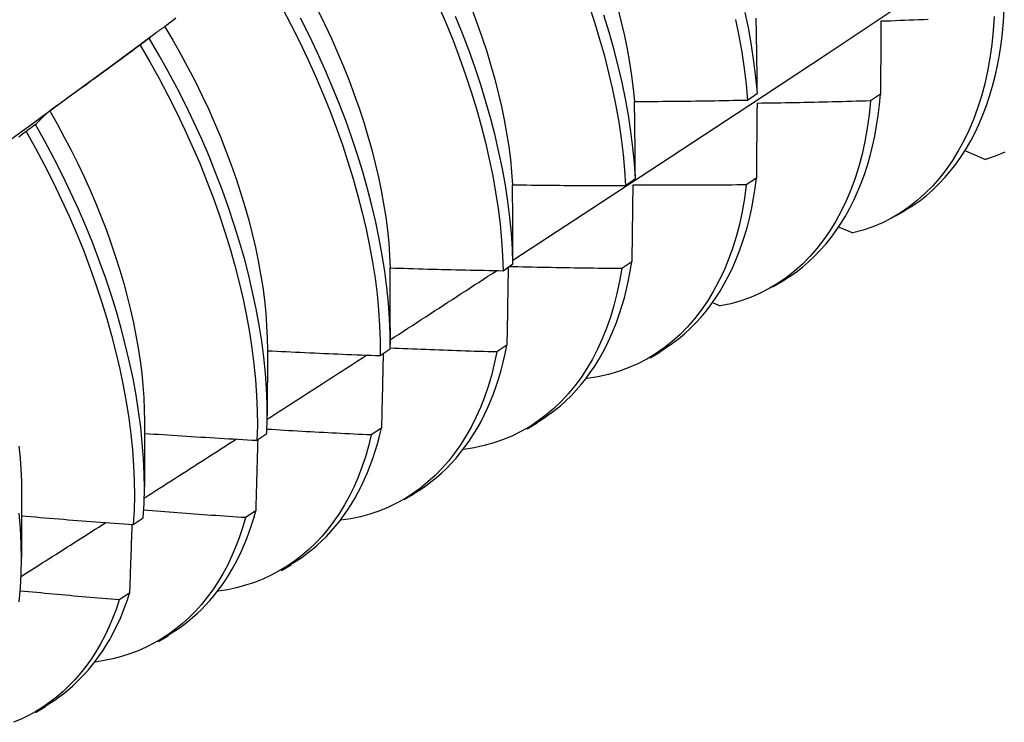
# Model space of a CAD drawing. Header units: inches. Extents: x 7.3 to 107, y 7.4 to 69.5.
# Tile 47 of 55: x 96.323 to 96.602, y 40.838 to 41.037. Entities that reach past the tile are written whole.
import ezdxf

# ---------------------------------------------------------------- set-up
doc = ezdxf.new("R2010")
doc.units = ezdxf.units.IN
doc.header["$LTSCALE"] = 6.835203
doc.header["$MEASUREMENT"] = 0
doc.layers.add('Visible Edges(ANSI)', color=7, linetype='Continuous', lineweight=25)

msp = doc.modelspace()

# ---------------------------------------------------------------- linework, layer by layer
at = {"layer": 'Visible Edges(ANSI)'}
for p, q in [((96.34968, 41.02397), (96.36212, 41.03317)), ((96.36014, 41.0316), (96.35754, 41.02962)), ((96.52956, 41.01407), (96.53235, 41.01603)), ((96.56721, 41.01577), (96.56437, 41.01384)), ((96.32793, 41.0071), (96.32533, 41.00512)), ((96.59129, 40.99964), (96.59692, 40.99724)), ((96.49501, 40.98987), (96.49781, 40.99182)), ((96.53206, 40.99196), (96.52921, 40.99004)), ((96.57156, 40.98125), (96.57437, 40.98287)), ((96.55556, 40.9781), (96.55942, 40.97641)), ((96.46034, 40.96573), (96.46315, 40.96768)), ((96.49679, 40.96824), (96.49394, 40.96632)), ((96.53676, 40.96116), (96.53957, 40.96278)), ((96.51983, 40.95663), (96.52184, 40.95573)), ((96.42838, 40.94953), (96.42838, 40.9448)), ((96.42555, 40.94167), (96.42837, 40.94361)), ((96.46141, 40.94461), (96.45854, 40.9427)), ((96.3936, 40.94319), (96.39358, 40.9247)), ((96.50196, 40.94106), (96.50477, 40.94269)), ((96.48409, 40.93525), (96.4842, 40.9352)), ((96.3588, 40.9231), (96.35878, 40.90461)), ((96.46716, 40.92097), (96.46998, 40.9226)), ((96.39065, 40.91769), (96.39347, 40.91962)), ((96.42591, 40.92108), (96.42303, 40.91918)), ((96.324, 40.90301), (96.32398, 40.88452)), ((96.43237, 40.90088), (96.43518, 40.90251)), ((96.39029, 40.89766), (96.38741, 40.89577)), ((96.35562, 40.89379), (96.35846, 40.89572)), ((96.39757, 40.88079), (96.40038, 40.88242)), ((96.35456, 40.87434), (96.35167, 40.87246)), ((96.36277, 40.8607), (96.36558, 40.86232)), ((96.32797, 40.84061), (96.33078, 40.84223))]:
    msp.add_line(p, q, dxfattribs=at)
at = {"layer": 'Visible Edges(ANSI)', "flags": 128}
for points in [[(96.46314, 40.96875), (96.48544, 40.98331), (96.5077, 40.99791), (96.52992, 41.01254), (96.55209, 41.0272), (96.57423, 41.04189), (96.59633, 41.05661), (96.61838, 41.07136), (96.6404, 41.08614), (96.66238, 41.10094), (96.68431, 41.11577), (96.70621, 41.13062), (96.72806, 41.1455), (96.74988, 41.1604), (96.77165, 41.17532), (96.79339, 41.19026)], [(96.39786, 41.04001), (96.40038, 41.03525), (96.40278, 41.03045), (96.40508, 41.02564), (96.40726, 41.0208), (96.40933, 41.01595), (96.41129, 41.0111), (96.41312, 41.00625), (96.41484, 41.0014), (96.41643, 40.99657), (96.41791, 40.99175), (96.41925, 40.98696), (96.42048, 40.9822), (96.42157, 40.97747), (96.42254, 40.97279), (96.42337, 40.96815), (96.42408, 40.96357), (96.42465, 40.95905), (96.42508, 40.95459), (96.42538, 40.9502), (96.42554, 40.9459), (96.42555, 40.94167)], [(96.40796, 41.03939), (96.40989, 41.03546), (96.41173, 41.03152), (96.41349, 41.02756), (96.41515, 41.0236), (96.41673, 41.01964), (96.4182, 41.01568), (96.41959, 41.01173), (96.42088, 41.00779), (96.42207, 41.00387), (96.42316, 40.99996), (96.42415, 40.99609), (96.42505, 40.99224), (96.42584, 40.98843), (96.42652, 40.98465), (96.42711, 40.98092), (96.42758, 40.97724), (96.42795, 40.97361), (96.42821, 40.97004), (96.42836, 40.96653)], [(96.44218, 41.0406), (96.44424, 41.03575), (96.44619, 41.0309), (96.44802, 41.02605), (96.44973, 41.0212), (96.45133, 41.01637), (96.45279, 41.01155), (96.45414, 41.00676), (96.45536, 41.002), (96.45645, 40.99728), (96.45741, 40.9926), (96.45823, 40.98796), (96.45893, 40.98339), (96.45949, 40.97887), (96.45991, 40.97442), (96.4602, 40.97004), (96.46034, 40.96573)], [(96.45155, 41.03965), (96.45303, 41.03569), (96.45442, 41.03174), (96.4557, 41.0278), (96.4569, 41.02388), (96.45799, 41.01998), (96.45898, 41.0161), (96.45987, 41.01225), (96.46066, 41.00844), (96.46135, 41.00467), (96.46193, 41.00094), (96.4624, 40.99726), (96.46276, 40.99363), (96.46301, 40.99006)], [(96.48463, 41.041), (96.48622, 41.03617), (96.48769, 41.03135), (96.48902, 41.02656), (96.49024, 41.02181), (96.49132, 41.01708), (96.49227, 41.01241), (96.49309, 41.00778), (96.49378, 41.0032), (96.49433, 40.99869), (96.49474, 40.99424), (96.49501, 40.98987)], [(96.49282, 41.03999), (96.49381, 41.03611), (96.4947, 41.03227), (96.49549, 41.02846), (96.49617, 41.02469), (96.49674, 41.02096), (96.49721, 41.01728), (96.49757, 41.01365)], [(96.53235, 41.01603), (96.53194, 41.02048), (96.53139, 41.02499), (96.53071, 41.02957), (96.52989, 41.03419), (96.52893, 41.03887)], [(96.57433, 40.98293), (96.57635, 40.98419), (96.57831, 40.98556), (96.5802, 40.98704), (96.58202, 40.98863), (96.58377, 40.99032), (96.58545, 40.99211), (96.58706, 40.994), (96.5886, 40.99599), (96.59006, 40.99807), (96.59145, 41.00025), (96.59276, 41.00252), (96.59399, 41.00489), (96.59515, 41.00734), (96.59622, 41.00988), (96.59721, 41.0125), (96.59812, 41.01521), (96.59894, 41.018), (96.59968, 41.02087), (96.60033, 41.02382), (96.60089, 41.02684), (96.60137, 41.02994), (96.60175, 41.03311), (96.60204, 41.03636), (96.60224, 41.03967)], [(96.36769, 41.03722), (96.36664, 41.03643), (96.36558, 41.03564), (96.36453, 41.03485)], [(96.42837, 40.94361), (96.42834, 40.94785), (96.42817, 40.95216), (96.42787, 40.95655), (96.42742, 40.96101), (96.42684, 40.96554), (96.42613, 40.97012), (96.42528, 40.97476), (96.42431, 40.97945), (96.4232, 40.98418), (96.42197, 40.98895), (96.42061, 40.99374), (96.41913, 40.99856), (96.41752, 41.00339), (96.4158, 41.00824), (96.41395, 41.01309), (96.41199, 41.01794), (96.40991, 41.02279), (96.40772, 41.02763), (96.40541, 41.03244), (96.403, 41.03724)], [(96.46315, 40.96768), (96.46299, 40.97199), (96.4627, 40.97637), (96.46226, 40.98083), (96.46169, 40.98535), (96.46099, 40.98994), (96.46015, 40.99457), (96.45918, 40.99926), (96.45808, 41.00398), (96.45685, 41.00875), (96.4555, 41.01354), (96.45402, 41.01836), (96.45242, 41.02319), (96.4507, 41.02804), (96.44886, 41.03289), (96.4469, 41.03774)], [(96.49781, 40.99182), (96.49753, 40.9962), (96.49711, 41.00065), (96.49655, 41.00517), (96.49585, 41.00975), (96.49502, 41.01438), (96.49406, 41.01906), (96.49296, 41.02379), (96.49174, 41.02855), (96.49039, 41.03334), (96.48892, 41.03816)], [(96.5262, 41.03689), (96.52714, 41.03222), (96.52795, 41.02759), (96.52863, 41.02302), (96.52916, 41.01851), (96.52956, 41.01407)], [(96.53235, 41.01603), (96.53234, 41.01693), (96.53233, 41.01782), (96.53231, 41.01872), (96.5323, 41.01961), (96.53229, 41.0205), (96.53228, 41.0214), (96.53226, 41.02229), (96.53225, 41.02318), (96.53224, 41.02407), (96.53222, 41.02496), (96.53221, 41.02584), (96.5322, 41.02673), (96.53218, 41.02762), (96.53217, 41.0285), (96.53216, 41.02939), (96.53214, 41.03027), (96.53213, 41.03115), (96.53211, 41.03203), (96.5321, 41.03291), (96.53208, 41.03379), (96.53207, 41.03467), (96.53205, 41.03555), (96.53203, 41.03642), (96.53202, 41.0373)], [(96.59942, 41.03773), (96.59915, 41.0337), (96.59875, 41.02977), (96.5982, 41.02595), (96.59753, 41.02224), (96.59672, 41.01864), (96.59579, 41.01516), (96.59472, 41.01181), (96.59354, 41.00857), (96.59222, 41.00547), (96.59079, 41.00249), (96.58924, 40.99965), (96.58758, 40.99695), (96.5858, 40.99438), (96.58391, 40.99196), (96.58191, 40.98969), (96.57981, 40.98757), (96.5776, 40.9856), (96.57529, 40.98379), (96.57288, 40.98214), (96.57037, 40.98065), (96.56777, 40.97933), (96.56507, 40.97818), (96.56229, 40.97721), (96.55942, 40.97641)], [(96.56733, 41.03637), (96.56733, 41.03553), (96.56732, 41.03468), (96.56732, 41.03383), (96.56731, 41.03298), (96.56731, 41.03212), (96.56731, 41.03127), (96.5673, 41.03042), (96.5673, 41.02956), (96.56729, 41.02871), (96.56729, 41.02785), (96.56728, 41.027), (96.56728, 41.02614), (96.56727, 41.02528), (96.56727, 41.02442), (96.56726, 41.02356), (96.56725, 41.0227), (96.56725, 41.02183), (96.56724, 41.02097), (96.56724, 41.02011), (96.56723, 41.01924), (96.56723, 41.01837), (96.56722, 41.01751), (96.56722, 41.01664), (96.56721, 41.01577)], [(96.58071, 41.03687), (96.57937, 41.03681), (96.57803, 41.03676), (96.57669, 41.03671), (96.57536, 41.03666), (96.57402, 41.03661), (96.57268, 41.03656), (96.57135, 41.03651), (96.57001, 41.03646), (96.56867, 41.03642), (96.56733, 41.03637)], [(96.36453, 41.03485), (96.36434, 41.03472), (96.36415, 41.0346), (96.36396, 41.03447), (96.36377, 41.03435), (96.36358, 41.03422), (96.3634, 41.03409), (96.36321, 41.03396), (96.36302, 41.03383), (96.36284, 41.0337), (96.36266, 41.03356), (96.36247, 41.03343), (96.36229, 41.0333), (96.36211, 41.03316), (96.36192, 41.03302), (96.36174, 41.03288), (96.36156, 41.03275), (96.36138, 41.03261), (96.3612, 41.03246), (96.36102, 41.03232), (96.36084, 41.03218), (96.36067, 41.03204), (96.36049, 41.03189), (96.36031, 41.03174), (96.36014, 41.0316)], [(96.36453, 41.03485), (96.3668, 41.03103), (96.36899, 41.02718), (96.3711, 41.0233), (96.37312, 41.0194), (96.37505, 41.01548), (96.37689, 41.01154), (96.37865, 41.00759), (96.38031, 41.00364), (96.38188, 40.99969), (96.38336, 40.99573), (96.38474, 40.99179), (96.38603, 40.98786), (96.38722, 40.98394), (96.38831, 40.98004), (96.38931, 40.97617), (96.3902, 40.97233), (96.39099, 40.96852), (96.39168, 40.96475), (96.39227, 40.96103), (96.39275, 40.95735), (96.39312, 40.95372), (96.39339, 40.95015), (96.39355, 40.94664), (96.3936, 40.94319)], [(96.39347, 40.91962), (96.39357, 40.92377), (96.39353, 40.92801), (96.39335, 40.93233), (96.39303, 40.93673), (96.39258, 40.94119), (96.39199, 40.94572), (96.39127, 40.95031), (96.39042, 40.95496), (96.38943, 40.95965), (96.38832, 40.96438), (96.38709, 40.96914), (96.38572, 40.97394), (96.38424, 40.97876), (96.38263, 40.98359), (96.3809, 40.98844), (96.37905, 40.99329), (96.37708, 40.99814), (96.375, 41.00299), (96.3728, 41.00782), (96.37049, 41.01264), (96.36807, 41.01743), (96.36553, 41.02219), (96.36289, 41.02691), (96.36014, 41.0316)], [(96.35754, 41.02962), (96.35648, 41.02883), (96.35542, 41.02805), (96.35436, 41.02726), (96.3533, 41.02648), (96.35224, 41.02569), (96.35118, 41.02491), (96.35012, 41.02413), (96.34906, 41.02335), (96.34799, 41.02257), (96.34693, 41.02179), (96.34587, 41.02102), (96.3448, 41.02024), (96.34374, 41.01947), (96.34267, 41.01869), (96.3416, 41.01792), (96.34053, 41.01715), (96.33946, 41.01638), (96.3384, 41.01561), (96.33733, 41.01484), (96.33626, 41.01407), (96.33518, 41.0133), (96.33411, 41.01253), (96.33304, 41.01177), (96.33197, 41.01101)], [(96.35754, 41.02962), (96.36028, 41.02493), (96.36292, 41.02021), (96.36544, 41.01544), (96.36786, 41.01065), (96.37016, 41.00583), (96.37235, 41.001), (96.37443, 40.99615), (96.37638, 40.9913), (96.37822, 40.98645), (96.37994, 40.9816), (96.38154, 40.97677), (96.38302, 40.97195), (96.38437, 40.96716), (96.3856, 40.96239), (96.3867, 40.95767), (96.38767, 40.95298), (96.38851, 40.94834), (96.38922, 40.94375), (96.3898, 40.93923), (96.39025, 40.93477), (96.39055, 40.93038), (96.39072, 40.92606), (96.39076, 40.92183), (96.39065, 40.91769)], [(96.31617, 40.9995), (96.32735, 41.00766), (96.33851, 41.01582), (96.34967, 41.02397)], [(96.49757, 41.01365), (96.4989, 41.01366), (96.50023, 41.01367), (96.50157, 41.01368), (96.5029, 41.01368), (96.50423, 41.01369), (96.50557, 41.01371), (96.5069, 41.01372), (96.50823, 41.01373), (96.50957, 41.01374), (96.5109, 41.01376), (96.51223, 41.01378), (96.51357, 41.01379), (96.5149, 41.01381), (96.51623, 41.01383), (96.51757, 41.01385), (96.5189, 41.01387), (96.52023, 41.01389), (96.52156, 41.01391), (96.5229, 41.01394), (96.52423, 41.01396), (96.52556, 41.01399), (96.5269, 41.01402), (96.52823, 41.01404), (96.52956, 41.01407)], [(96.49781, 40.99182), (96.4978, 40.99274), (96.49779, 40.99366), (96.49779, 40.99458), (96.49778, 40.9955), (96.49777, 40.99641), (96.49776, 40.99733), (96.49775, 40.99824), (96.49774, 40.99915), (96.49773, 41.00007), (96.49772, 41.00098), (96.49771, 41.00189), (96.4977, 41.0028), (96.49769, 41.00371), (96.49768, 41.00462), (96.49767, 41.00553), (96.49766, 41.00643), (96.49765, 41.00734), (96.49764, 41.00824), (96.49763, 41.00915), (96.49762, 41.01005), (96.4976, 41.01095), (96.49759, 41.01185), (96.49758, 41.01275), (96.49757, 41.01365)], [(96.56437, 41.01384), (96.56398, 41.0099), (96.56345, 41.00607), (96.56279, 41.00235), (96.56199, 40.99875), (96.56106, 40.99526), (96.56001, 40.9919), (96.55882, 40.98866), (96.55752, 40.98555), (96.55609, 40.98257), (96.55455, 40.97972), (96.55289, 40.97701), (96.55111, 40.97444), (96.54923, 40.97202), (96.54723, 40.96974), (96.54513, 40.96761), (96.54292, 40.96564), (96.54062, 40.96382), (96.53821, 40.96216), (96.53571, 40.96066), (96.53312, 40.95933), (96.53043, 40.95817), (96.52765, 40.95718), (96.52479, 40.95637), (96.52184, 40.95573)], [(96.56437, 41.01384), (96.56304, 41.0138), (96.5617, 41.01376), (96.56036, 41.01372), (96.55902, 41.01368), (96.55768, 41.01364), (96.55635, 41.01361), (96.55501, 41.01357), (96.55367, 41.01354), (96.55233, 41.0135), (96.55099, 41.01347), (96.54966, 41.01344), (96.54832, 41.01341), (96.54698, 41.01338), (96.54564, 41.01335), (96.5443, 41.01332), (96.54296, 41.0133), (96.54162, 41.01327), (96.54029, 41.01325), (96.53895, 41.01322), (96.53761, 41.0132), (96.53627, 41.01318), (96.53493, 41.01316), (96.53359, 41.01314), (96.53225, 41.01312)], [(96.53952, 40.96285), (96.54144, 40.96406), (96.54331, 40.96535), (96.54512, 40.96675), (96.54687, 40.96824), (96.54855, 40.96983), (96.55017, 40.9715), (96.55173, 40.97327), (96.55322, 40.97513), (96.55464, 40.97707), (96.556, 40.97911), (96.55729, 40.98122), (96.5585, 40.98342), (96.55965, 40.9857), (96.56072, 40.98806), (96.56172, 40.9905), (96.56265, 40.99302), (96.56349, 40.99561), (96.56427, 40.99828), (96.56496, 41.00102), (96.56557, 41.00384), (96.56611, 41.00672), (96.56656, 41.00967), (96.56692, 41.01269), (96.56721, 41.01577)], [(96.33197, 41.01101), (96.33179, 41.01085), (96.33162, 41.0107), (96.33144, 41.01055), (96.33127, 41.0104), (96.3311, 41.01024), (96.33093, 41.01009), (96.33075, 41.00993), (96.33058, 41.00977), (96.33041, 41.00961), (96.33024, 41.00945), (96.33008, 41.00929), (96.32991, 41.00913), (96.32974, 41.00897), (96.32957, 41.0088), (96.32941, 41.00864), (96.32924, 41.00847), (96.32907, 41.0083), (96.32891, 41.00813), (96.32875, 41.00796), (96.32858, 41.00779), (96.32842, 41.00762), (96.32826, 41.00745), (96.32809, 41.00728), (96.32793, 41.0071)], [(96.33197, 41.01101), (96.33407, 41.00731), (96.3361, 41.0036), (96.33805, 40.99986), (96.33992, 40.9961), (96.3417, 40.99233), (96.34341, 40.98854), (96.34502, 40.98475), (96.34656, 40.98096), (96.34801, 40.97717), (96.34937, 40.97338), (96.35064, 40.96961), (96.35183, 40.96584), (96.35292, 40.96209), (96.35393, 40.95837), (96.35484, 40.95467), (96.35566, 40.95099), (96.35639, 40.94735), (96.35702, 40.94375), (96.35756, 40.94018), (96.35801, 40.93666), (96.35835, 40.93319), (96.3586, 40.92977), (96.35875, 40.92641), (96.3588, 40.9231)], [(96.53225, 41.01312), (96.53225, 41.01225), (96.53224, 41.01138), (96.53223, 41.01051), (96.53222, 41.00963), (96.53222, 41.00876), (96.53221, 41.00788), (96.5322, 41.007), (96.53219, 41.00613), (96.53219, 41.00525), (96.53218, 41.00437), (96.53217, 41.00349), (96.53216, 41.0026), (96.53215, 41.00172), (96.53215, 41.00084), (96.53214, 40.99996), (96.53213, 40.99907), (96.53212, 40.99818), (96.53211, 40.9973), (96.5321, 40.99641), (96.5321, 40.99552), (96.53209, 40.99463), (96.53208, 40.99374), (96.53207, 40.99285), (96.53206, 40.99196)], [(96.32533, 41.00512), (96.32425, 41.00436), (96.32318, 41.0036)], [(96.32533, 41.00512), (96.32797, 41.0004), (96.33051, 40.99563), (96.33294, 40.99084), (96.33525, 40.98603), (96.33744, 40.98119), (96.33952, 40.97635), (96.34149, 40.9715), (96.34333, 40.96665), (96.34505, 40.9618), (96.34666, 40.95697), (96.34814, 40.95215), (96.34949, 40.94735), (96.35073, 40.94259), (96.35183, 40.93786), (96.35281, 40.93317), (96.35365, 40.92853), (96.35437, 40.92394), (96.35496, 40.91941), (96.35541, 40.91494), (96.35572, 40.91055), (96.35591, 40.90623), (96.35595, 40.90199), (96.35586, 40.89784), (96.35562, 40.89379)], [(96.35846, 40.89572), (96.35868, 40.89978), (96.35876, 40.90393), (96.35871, 40.90818), (96.35852, 40.9125), (96.35819, 40.9169), (96.35773, 40.92138), (96.35713, 40.92591), (96.35641, 40.9305), (96.35555, 40.93515), (96.35456, 40.93984), (96.35345, 40.94457), (96.35221, 40.94934), (96.35084, 40.95414), (96.34935, 40.95896), (96.34774, 40.96379), (96.34601, 40.96864), (96.34415, 40.97349), (96.34218, 40.97834), (96.34009, 40.98319), (96.33789, 40.98802), (96.33557, 40.99283), (96.33313, 40.99762), (96.33059, 41.00238), (96.32793, 41.0071)], [(96.60242, 40.99934), (96.59972, 40.9982), (96.59692, 40.99724)], [(96.50471, 40.94278), (96.50654, 40.94392), (96.50832, 40.94515), (96.51004, 40.94646), (96.51171, 40.94786), (96.51333, 40.94934), (96.51489, 40.95091), (96.51639, 40.95255), (96.51783, 40.95428), (96.51921, 40.95609), (96.52053, 40.95798), (96.52179, 40.95994), (96.52299, 40.96198), (96.52412, 40.9641), (96.52519, 40.96629), (96.52619, 40.96855), (96.52712, 40.97088), (96.52799, 40.97328), (96.52879, 40.97575), (96.52951, 40.97829), (96.53017, 40.9809), (96.53075, 40.98357), (96.53126, 40.9863), (96.5317, 40.9891), (96.53206, 40.99196)], [(96.46301, 40.99006), (96.46435, 40.99004), (96.46568, 40.99002), (96.46701, 40.99001), (96.46835, 40.98999), (96.46968, 40.98998), (96.47101, 40.98996), (96.47235, 40.98995), (96.47368, 40.98994), (96.47501, 40.98992), (96.47635, 40.98991), (96.47768, 40.9899), (96.47901, 40.9899), (96.48035, 40.98989), (96.48168, 40.98988), (96.48301, 40.98988), (96.48435, 40.98987), (96.48568, 40.98987), (96.48701, 40.98987), (96.48835, 40.98986), (96.48968, 40.98986), (96.49101, 40.98986), (96.49235, 40.98986), (96.49368, 40.98987), (96.49501, 40.98987)], [(96.46315, 40.96768), (96.46315, 40.96862), (96.46314, 40.96957), (96.46314, 40.97051), (96.46314, 40.97145), (96.46313, 40.97238), (96.46313, 40.97332), (96.46312, 40.97426), (96.46312, 40.9752), (96.46311, 40.97613), (96.46311, 40.97707), (96.4631, 40.978), (96.4631, 40.97893), (96.46309, 40.97986), (96.46309, 40.9808), (96.46308, 40.98173), (96.46307, 40.98266), (96.46307, 40.98358), (96.46306, 40.98451), (96.46305, 40.98544), (96.46305, 40.98636), (96.46304, 40.98729), (96.46303, 40.98821), (96.46302, 40.98914), (96.46301, 40.99006)], [(96.52921, 40.99004), (96.5287, 40.98619), (96.52805, 40.98246), (96.52726, 40.97885), (96.52634, 40.97536), (96.52529, 40.97198), (96.52411, 40.96874), (96.52281, 40.96562), (96.52139, 40.96264), (96.51985, 40.95979), (96.5182, 40.95707), (96.51642, 40.9545), (96.51454, 40.95207), (96.51255, 40.94979), (96.51045, 40.94766), (96.50825, 40.94568), (96.50595, 40.94385), (96.50355, 40.94218), (96.50105, 40.94068), (96.49846, 40.93934), (96.49578, 40.93816), (96.49301, 40.93716), (96.49015, 40.93633), (96.48721, 40.93567), (96.4842, 40.9352)], [(96.49707, 40.98995), (96.49706, 40.98906), (96.49705, 40.98816), (96.49704, 40.98726), (96.49703, 40.98637), (96.49702, 40.98547), (96.49701, 40.98457), (96.497, 40.98367), (96.49699, 40.98277), (96.49698, 40.98187), (96.49696, 40.98096), (96.49695, 40.98006), (96.49694, 40.97916), (96.49693, 40.97825), (96.49692, 40.97735), (96.49691, 40.97644), (96.49689, 40.97553), (96.49688, 40.97462), (96.49687, 40.97371), (96.49686, 40.9728), (96.49684, 40.97189), (96.49683, 40.97098), (96.49682, 40.97007), (96.4968, 40.96915), (96.49679, 40.96824)], [(96.52921, 40.99004), (96.52788, 40.99002), (96.52654, 40.99001), (96.5252, 40.98999), (96.52386, 40.98998), (96.52252, 40.98997), (96.52118, 40.98996), (96.51984, 40.98995), (96.5185, 40.98994), (96.51716, 40.98994), (96.51582, 40.98993), (96.51448, 40.98992), (96.51315, 40.98992), (96.51181, 40.98992), (96.51047, 40.98991), (96.50913, 40.98991), (96.50779, 40.98991), (96.50645, 40.98991), (96.50511, 40.98992), (96.50377, 40.98992), (96.50243, 40.98992), (96.50109, 40.98993), (96.49975, 40.98994), (96.49841, 40.98994), (96.49707, 40.98995)], [(96.42836, 40.96653), (96.42969, 40.96648), (96.43102, 40.96644), (96.43235, 40.9664), (96.43369, 40.96636), (96.43502, 40.96632), (96.43635, 40.96628), (96.43768, 40.96624), (96.43902, 40.9662), (96.44035, 40.96617), (96.44168, 40.96613), (96.44302, 40.9661), (96.44435, 40.96606), (96.44568, 40.96603), (96.44701, 40.966), (96.44835, 40.96597), (96.44968, 40.96594), (96.45101, 40.96591), (96.45234, 40.96588), (96.45368, 40.96586), (96.45501, 40.96583), (96.45634, 40.9658), (96.45768, 40.96578), (96.45901, 40.96576), (96.46034, 40.96573)], [(96.42838, 40.94953), (96.42838, 40.95025), (96.42838, 40.95096), (96.42838, 40.95167), (96.42838, 40.95238), (96.42838, 40.95309), (96.42838, 40.95381), (96.42838, 40.95452), (96.42838, 40.95523), (96.42838, 40.95594), (96.42838, 40.95665), (96.42838, 40.95735), (96.42838, 40.95806), (96.42838, 40.95877), (96.42838, 40.95948), (96.42838, 40.96018), (96.42838, 40.96089), (96.42837, 40.9616), (96.42837, 40.9623), (96.42837, 40.96301), (96.42837, 40.96371), (96.42837, 40.96442), (96.42836, 40.96512), (96.42836, 40.96582), (96.42836, 40.96653)], [(96.49394, 40.96632), (96.49332, 40.96272), (96.49258, 40.95922), (96.49172, 40.95584), (96.49073, 40.95257), (96.48963, 40.94941), (96.48841, 40.94638), (96.48707, 40.94347), (96.48563, 40.94068), (96.48407, 40.93802), (96.48241, 40.93549), (96.48064, 40.93309), (96.47877, 40.93083), (96.4768, 40.92871), (96.47473, 40.92672), (96.47257, 40.92488), (96.47032, 40.92318), (96.46797, 40.92163), (96.46554, 40.92022), (96.46302, 40.91897), (96.46042, 40.91788), (96.45774, 40.91694), (96.45498, 40.91616), (96.45214, 40.91554), (96.44924, 40.91509)], [(96.46179, 40.96674), (96.46178, 40.96583), (96.46176, 40.96492), (96.46175, 40.964), (96.46173, 40.96309), (96.46172, 40.96217), (96.4617, 40.96125), (96.46169, 40.96034), (96.46167, 40.95942), (96.46166, 40.9585), (96.46164, 40.95758), (96.46163, 40.95666), (96.46161, 40.95574), (96.46159, 40.95481), (96.46158, 40.95389), (96.46156, 40.95297), (96.46155, 40.95204), (96.46153, 40.95111), (96.46151, 40.95019), (96.46149, 40.94926), (96.46148, 40.94833), (96.46146, 40.9474), (96.46144, 40.94647), (96.46142, 40.94554), (96.46141, 40.94461)], [(96.49394, 40.96632), (96.4926, 40.96633), (96.49127, 40.96635), (96.48994, 40.96636), (96.48861, 40.96637), (96.48727, 40.96639), (96.48594, 40.9664), (96.48461, 40.96642), (96.48328, 40.96644), (96.48194, 40.96645), (96.48061, 40.96647), (96.47928, 40.9665), (96.47795, 40.96652), (96.47661, 40.96654), (96.47528, 40.96656), (96.47395, 40.96659), (96.47262, 40.96661), (96.47128, 40.96664), (96.46995, 40.96667), (96.46862, 40.9667), (96.46729, 40.96673), (96.46595, 40.96676), (96.46462, 40.96679), (96.46329, 40.96682), (96.46196, 40.96685)], [(96.4699, 40.92271), (96.47163, 40.92379), (96.47332, 40.92494), (96.47497, 40.92617), (96.47656, 40.92748), (96.4781, 40.92886), (96.4796, 40.93031), (96.48104, 40.93185), (96.48243, 40.93345), (96.48377, 40.93513), (96.48505, 40.93687), (96.48628, 40.93869), (96.48745, 40.94058), (96.48856, 40.94253), (96.48962, 40.94455), (96.49061, 40.94664), (96.49155, 40.94879), (96.49243, 40.95101), (96.49324, 40.95329), (96.494, 40.95563), (96.49469, 40.95803), (96.49531, 40.96049), (96.49587, 40.96302), (96.49637, 40.9656), (96.49679, 40.96824)], [(96.42837, 40.94615), (96.42963, 40.94697), (96.43089, 40.94779), (96.43215, 40.9486), (96.43341, 40.94942), (96.43467, 40.95024), (96.43593, 40.95105), (96.43719, 40.95187), (96.43845, 40.95269), (96.43971, 40.9535), (96.44096, 40.95432), (96.44222, 40.95514), (96.44348, 40.95595), (96.44474, 40.95677), (96.446, 40.95759), (96.44726, 40.95841), (96.44851, 40.95922), (96.44977, 40.96004), (96.45103, 40.96086), (96.45229, 40.96168), (96.45354, 40.9625), (96.4548, 40.96331), (96.45606, 40.96413), (96.45731, 40.96495), (96.45857, 40.96577)], [(96.45854, 40.9427), (96.45729, 40.94274), (96.45603, 40.94277), (96.45477, 40.94281), (96.45351, 40.94285), (96.45226, 40.94288), (96.451, 40.94292), (96.44974, 40.94296), (96.44848, 40.943), (96.44723, 40.94304), (96.44597, 40.94308), (96.44471, 40.94313), (96.44345, 40.94317), (96.4422, 40.94322), (96.44094, 40.94326), (96.43968, 40.94331), (96.43843, 40.94336), (96.43717, 40.9434), (96.43591, 40.94345), (96.43465, 40.9435), (96.4334, 40.94355), (96.43214, 40.9436), (96.43088, 40.94366), (96.42963, 40.94371), (96.42837, 40.94377)], [(96.43509, 40.90264), (96.43673, 40.90365), (96.43833, 40.90473), (96.43989, 40.90588), (96.44141, 40.90709), (96.44288, 40.90838), (96.4443, 40.90973), (96.44569, 40.91115), (96.44702, 40.91263), (96.44831, 40.91418), (96.44955, 40.91579), (96.45074, 40.91746), (96.45188, 40.9192), (96.45297, 40.921), (96.45401, 40.92285), (96.455, 40.92477), (96.45593, 40.92675), (96.45681, 40.92879), (96.45764, 40.93088), (96.45841, 40.93303), (96.45912, 40.93524), (96.45978, 40.9375), (96.46038, 40.93982), (96.46092, 40.94219), (96.46141, 40.94461)], [(96.39357, 40.92368), (96.39474, 40.92444), (96.39591, 40.92519), (96.39708, 40.92595), (96.39826, 40.9267), (96.39943, 40.92746), (96.4006, 40.92821), (96.40177, 40.92897), (96.40294, 40.92972), (96.40412, 40.93048), (96.40529, 40.93123), (96.40646, 40.93199), (96.40763, 40.93274), (96.4088, 40.9335), (96.40997, 40.93426), (96.41114, 40.93501), (96.41231, 40.93577), (96.41348, 40.93652), (96.41466, 40.93728), (96.41583, 40.93804), (96.417, 40.93879), (96.41817, 40.93955), (96.41934, 40.94031), (96.42051, 40.94106), (96.42168, 40.94182)], [(96.3936, 40.94305), (96.39493, 40.94298), (96.39626, 40.94292), (96.39759, 40.94285), (96.39892, 40.94279), (96.40025, 40.94272), (96.40159, 40.94266), (96.40292, 40.9426), (96.40425, 40.94253), (96.40558, 40.94247), (96.40691, 40.94241), (96.40824, 40.94236), (96.40957, 40.9423), (96.4109, 40.94224), (96.41224, 40.94218), (96.41357, 40.94213), (96.4149, 40.94207), (96.41623, 40.94202), (96.41756, 40.94197), (96.41889, 40.94192), (96.42023, 40.94187), (96.42156, 40.94182), (96.42289, 40.94177), (96.42422, 40.94172), (96.42555, 40.94167)], [(96.45854, 40.9427), (96.45784, 40.93934), (96.45703, 40.93608), (96.4561, 40.93293), (96.45506, 40.92988), (96.45391, 40.92695), (96.45266, 40.92413), (96.4513, 40.92142), (96.44984, 40.91883), (96.44828, 40.91636), (96.44662, 40.91401), (96.44487, 40.91179), (96.44303, 40.90969), (96.44109, 40.90771), (96.43906, 40.90587), (96.43695, 40.90416), (96.43476, 40.90258), (96.43248, 40.90114), (96.43012, 40.89983), (96.42769, 40.89867), (96.42518, 40.89764), (96.4226, 40.89676), (96.41994, 40.89603), (96.41722, 40.89545), (96.41443, 40.89501)], [(96.42638, 40.94225), (96.42637, 40.94137), (96.42635, 40.9405), (96.42633, 40.93962), (96.42631, 40.93875), (96.42629, 40.93787), (96.42627, 40.93699), (96.42625, 40.93612), (96.42623, 40.93524), (96.42621, 40.93436), (96.4262, 40.93348), (96.42618, 40.9326), (96.42616, 40.93172), (96.42614, 40.93083), (96.42612, 40.92995), (96.4261, 40.92907), (96.42608, 40.92818), (96.42605, 40.9273), (96.42603, 40.92641), (96.42601, 40.92552), (96.42599, 40.92464), (96.42597, 40.92375), (96.42595, 40.92286), (96.42593, 40.92197), (96.42591, 40.92108)], [(96.3588, 40.91964), (96.36012, 40.91955), (96.36145, 40.91946), (96.36278, 40.91937), (96.3641, 40.91928), (96.36543, 40.91919), (96.36676, 40.91911), (96.36808, 40.91902), (96.36941, 40.91893), (96.37073, 40.91885), (96.37206, 40.91877), (96.37339, 40.91868), (96.37472, 40.9186), (96.37604, 40.91852), (96.37737, 40.91844), (96.3787, 40.91836), (96.38002, 40.91828), (96.38135, 40.91821), (96.38268, 40.91813), (96.38401, 40.91805), (96.38534, 40.91798), (96.38666, 40.91791), (96.38799, 40.91783), (96.38932, 40.91776), (96.39065, 40.91769)], [(96.42303, 40.91918), (96.42226, 40.91606), (96.42138, 40.91303), (96.42039, 40.9101), (96.41931, 40.90728), (96.41813, 40.90455), (96.41685, 40.90194), (96.41547, 40.89943), (96.41401, 40.89703), (96.41245, 40.89475), (96.41081, 40.89257), (96.40907, 40.89052), (96.40726, 40.88857), (96.40536, 40.88675), (96.40338, 40.88504), (96.40132, 40.88346), (96.39919, 40.882), (96.39698, 40.88066), (96.3947, 40.87945), (96.39235, 40.87837), (96.38994, 40.87741), (96.38745, 40.87659), (96.3849, 40.87591), (96.38229, 40.87535), (96.37962, 40.87493)], [(96.42303, 40.91918), (96.4218, 40.91924), (96.42057, 40.9193), (96.41934, 40.91936), (96.41811, 40.91942), (96.41688, 40.91948), (96.41565, 40.91954), (96.41442, 40.9196), (96.41319, 40.91966), (96.41196, 40.91972), (96.41073, 40.91979), (96.4095, 40.91985), (96.40827, 40.91992), (96.40704, 40.91998), (96.40581, 40.92005), (96.40458, 40.92012), (96.40335, 40.92019), (96.40212, 40.92026), (96.40089, 40.92033), (96.39966, 40.9204), (96.39843, 40.92047), (96.3972, 40.92055), (96.39597, 40.92062), (96.39474, 40.92069), (96.39351, 40.92077)], [(96.40028, 40.88256), (96.40183, 40.88351), (96.40334, 40.88452), (96.40482, 40.88558), (96.40625, 40.88671), (96.40765, 40.8879), (96.40901, 40.88915), (96.41032, 40.89046), (96.4116, 40.89182), (96.41284, 40.89325), (96.41403, 40.89472), (96.41518, 40.89626), (96.41629, 40.89785), (96.41735, 40.8995), (96.41837, 40.9012), (96.41934, 40.90295), (96.42026, 40.90476), (96.42114, 40.90662), (96.42197, 40.90854), (96.42275, 40.9105), (96.42348, 40.91252), (96.42417, 40.91459), (96.4248, 40.9167), (96.42538, 40.91887), (96.42591, 40.92108)], [(96.32326, 40.91598), (96.32358, 40.91266), (96.32381, 40.90939), (96.32395, 40.90618), (96.32399, 40.90301)], [(96.35873, 40.90133), (96.35981, 40.90203), (96.3609, 40.90272), (96.36198, 40.90342), (96.36307, 40.90411), (96.36415, 40.9048), (96.36524, 40.9055), (96.36633, 40.90619), (96.36741, 40.90689), (96.3685, 40.90758), (96.36958, 40.90828), (96.37067, 40.90897), (96.37175, 40.90967), (96.37284, 40.91037), (96.37392, 40.91106), (96.37501, 40.91176), (96.37609, 40.91245), (96.37718, 40.91315), (96.37826, 40.91384), (96.37934, 40.91454), (96.38043, 40.91524), (96.38151, 40.91593), (96.3826, 40.91663), (96.38368, 40.91732), (96.38476, 40.91802)], [(96.39086, 40.91784), (96.39084, 40.917), (96.39082, 40.91617), (96.39079, 40.91533), (96.39077, 40.9145), (96.39075, 40.91366), (96.39073, 40.91282), (96.3907, 40.91199), (96.39068, 40.91115), (96.39066, 40.91031), (96.39063, 40.90947), (96.39061, 40.90863), (96.39059, 40.90779), (96.39056, 40.90695), (96.39054, 40.90611), (96.39051, 40.90526), (96.39049, 40.90442), (96.39047, 40.90358), (96.39044, 40.90273), (96.39042, 40.90189), (96.39039, 40.90104), (96.39037, 40.9002), (96.39034, 40.89935), (96.39032, 40.8985), (96.39029, 40.89766)], [(96.32332, 40.87189), (96.32367, 40.87586), (96.32388, 40.87993), (96.32395, 40.8841), (96.32389, 40.88835), (96.32369, 40.89268), (96.32335, 40.89708)], [(96.32399, 40.89629), (96.32531, 40.89618), (96.32663, 40.89606), (96.32794, 40.89595), (96.32926, 40.89584), (96.33058, 40.89573), (96.33189, 40.89562), (96.33321, 40.89551), (96.33453, 40.8954), (96.33585, 40.89529), (96.33716, 40.89519), (96.33848, 40.89508), (96.3398, 40.89498), (96.34112, 40.89487), (96.34243, 40.89477), (96.34375, 40.89467), (96.34507, 40.89457), (96.34639, 40.89447), (96.34771, 40.89437), (96.34903, 40.89427), (96.35035, 40.89417), (96.35166, 40.89407), (96.35298, 40.89398), (96.3543, 40.89388), (96.35562, 40.89379)], [(96.38741, 40.89577), (96.38621, 40.89584), (96.38501, 40.89592), (96.3838, 40.896), (96.3826, 40.89608), (96.3814, 40.89616), (96.3802, 40.89624), (96.379, 40.89633), (96.3778, 40.89641), (96.3766, 40.89649), (96.3754, 40.89658), (96.3742, 40.89666), (96.37299, 40.89675), (96.37179, 40.89684), (96.37059, 40.89692), (96.36939, 40.89701), (96.36819, 40.8971), (96.36699, 40.89719), (96.36579, 40.89728), (96.36459, 40.89737), (96.36339, 40.89746), (96.36219, 40.89756), (96.36099, 40.89765), (96.35979, 40.89775), (96.35859, 40.89784)], [(96.36548, 40.86248), (96.36693, 40.86337), (96.36835, 40.8643), (96.36974, 40.86529), (96.3711, 40.86634), (96.37242, 40.86743), (96.3737, 40.86858), (96.37496, 40.86978), (96.37617, 40.87103), (96.37735, 40.87233), (96.37849, 40.87368), (96.3796, 40.87508), (96.38067, 40.87654), (96.3817, 40.87804), (96.38269, 40.87959), (96.38364, 40.88118), (96.38454, 40.88283), (96.38541, 40.88452), (96.38624, 40.88626), (96.38702, 40.88805), (96.38777, 40.88988), (96.38846, 40.89176), (96.38912, 40.89368), (96.38973, 40.89564), (96.39029, 40.89766)], [(96.32385, 40.87911), (96.32485, 40.87974), (96.32585, 40.88038), (96.32685, 40.88101), (96.32785, 40.88165), (96.32885, 40.88228), (96.32985, 40.88292), (96.33085, 40.88355), (96.33185, 40.88419), (96.33285, 40.88483), (96.33385, 40.88546), (96.33484, 40.8861), (96.33584, 40.88673), (96.33684, 40.88737), (96.33784, 40.888), (96.33884, 40.88864), (96.33984, 40.88928), (96.34084, 40.88991), (96.34184, 40.89055), (96.34283, 40.89119), (96.34383, 40.89182), (96.34483, 40.89246), (96.34583, 40.8931), (96.34683, 40.89373), (96.34783, 40.89437)], [(96.38741, 40.89577), (96.38657, 40.89287), (96.38563, 40.89007), (96.3846, 40.88736), (96.38348, 40.88475), (96.38227, 40.88224), (96.38097, 40.87982), (96.37959, 40.87751), (96.37813, 40.8753), (96.37658, 40.87319), (96.37495, 40.87118), (96.37325, 40.86928), (96.37147, 40.86749), (96.36961, 40.86581), (96.36768, 40.86424), (96.36568, 40.86278), (96.36361, 40.86143), (96.36148, 40.86019), (96.35928, 40.85907), (96.35702, 40.85807), (96.35469, 40.85719), (96.35231, 40.85642), (96.34987, 40.85578), (96.34737, 40.85526), (96.34481, 40.85486)], [(96.35523, 40.89382), (96.3552, 40.89301), (96.35518, 40.8922), (96.35515, 40.8914), (96.35512, 40.89059), (96.3551, 40.88978), (96.35507, 40.88897), (96.35504, 40.88816), (96.35502, 40.88736), (96.35499, 40.88655), (96.35496, 40.88574), (96.35493, 40.88492), (96.35491, 40.88411), (96.35488, 40.8833), (96.35485, 40.88249), (96.35482, 40.88168), (96.35479, 40.88086), (96.35477, 40.88005), (96.35474, 40.87923), (96.35471, 40.87842), (96.35468, 40.8776), (96.35465, 40.87679), (96.35462, 40.87597), (96.35459, 40.87515), (96.35456, 40.87434)], [(96.35167, 40.87246), (96.3505, 40.87255), (96.34933, 40.87265), (96.34816, 40.87275), (96.34699, 40.87285), (96.34582, 40.87295), (96.34465, 40.87305), (96.34348, 40.87315), (96.34231, 40.87325), (96.34114, 40.87335), (96.33997, 40.87346), (96.3388, 40.87356), (96.33763, 40.87367), (96.33646, 40.87377), (96.33529, 40.87388), (96.33412, 40.87398), (96.33296, 40.87409), (96.33179, 40.8742), (96.33062, 40.87431), (96.32945, 40.87442), (96.32828, 40.87453), (96.32711, 40.87464), (96.32594, 40.87475), (96.32478, 40.87487), (96.32361, 40.87498)], [(96.33068, 40.8424), (96.33204, 40.84322), (96.33337, 40.84409), (96.33467, 40.845), (96.33594, 40.84596), (96.33718, 40.84696), (96.3384, 40.84801), (96.33958, 40.84911), (96.34073, 40.85025), (96.34185, 40.85143), (96.34294, 40.85266), (96.344, 40.85394), (96.34502, 40.85525), (96.34601, 40.85661), (96.34697, 40.85802), (96.34789, 40.85946), (96.34878, 40.86095), (96.34963, 40.86248), (96.35045, 40.86405), (96.35123, 40.86566), (96.35197, 40.86732), (96.35268, 40.86901), (96.35334, 40.87075), (96.35397, 40.87252), (96.35456, 40.87434)], [(96.35167, 40.87246), (96.35077, 40.86979), (96.34979, 40.8672), (96.34872, 40.86471), (96.34758, 40.86231), (96.34635, 40.85999), (96.34504, 40.85777), (96.34366, 40.85565), (96.3422, 40.85361), (96.34067, 40.85168), (96.33907, 40.84983), (96.33739, 40.84809), (96.33565, 40.84645), (96.33384, 40.8449), (96.33197, 40.84346), (96.33003, 40.84211), (96.32803, 40.84087), (96.32597, 40.83974), (96.32385, 40.83871), (96.32168, 40.83778)]]:
    msp.add_lwpolyline(points, dxfattribs=at)

doc.saveas('drawing.dxf')
